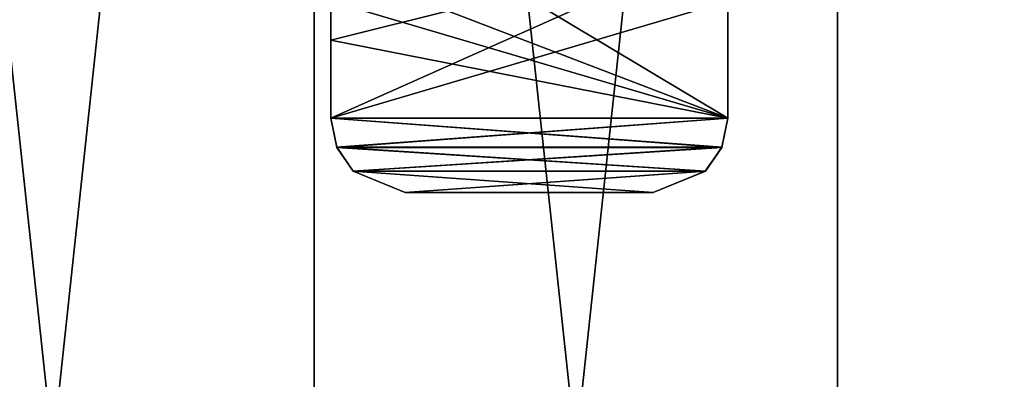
# Model space of a CAD drawing. Header units: millimetres. Extents: x -125 to 171, y -35 to 1363.
# Tile 93 of 256: x -4 to 8, y 70 to 74. Entities that reach past the tile are written whole.
import ezdxf

# ---------------------------------------------------------------- set-up
doc = ezdxf.new("R2010")
doc.units = ezdxf.units.MM
doc.header["$LTSCALE"] = 65.185185
for name, color, linetype in [('1067', 7, 'CONTINUOUS'), ('1071', 7, 'CONTINUOUS'), ('1080', 7, 'CONTINUOUS'), ('1100', 7, 'CONTINUOUS'), ('1119', 7, 'CONTINUOUS'), ('1129', 7, 'CONTINUOUS'), ('1130', 7, 'CONTINUOUS'), ('1139', 7, 'CONTINUOUS'), ('1140', 7, 'CONTINUOUS'), ('1141', 7, 'CONTINUOUS'), ('1142', 7, 'CONTINUOUS'), ('1143', 7, 'CONTINUOUS'), ('1176', 7, 'CONTINUOUS'), ('1177', 7, 'CONTINUOUS'), ('1180', 7, 'CONTINUOUS'), ('1181', 7, 'CONTINUOUS'), ('1401', 7, 'CONTINUOUS')]:
    doc.layers.add(name, color=color, linetype=linetype)

msp = doc.modelspace()

# ---------------------------------------------------------------- linework, layer by layer
at = {"layer": '1067', "linetype": 'CONTINUOUS'}
for points in [[(-3.471, 87, 7.208), (-5.879, 73.758, 5.426), (-6.255, 87, 4.988), (-3.471, 87, 7.208)], [(-4.83, 71.7, 6.377), (-5.879, 73.758, 5.426), (-3.471, 87, 7.208), (-4.83, 71.7, 6.377)], [(-4.765, 71.7, 6.426), (-4.83, 71.7, 6.377), (-3.471, 87, 7.208), (-4.765, 71.7, 6.426)], [(-4.7, 71.7, 6.474), (-4.765, 71.7, 6.426), (-3.471, 87, 7.208), (-4.7, 71.7, 6.474)], [(-4.2, 76.733, 6.809), (-4.7, 71.7, 6.474), (-3.471, 87, 7.208), (-4.2, 76.733, 6.809)]]:
    msp.add_3dface(points, dxfattribs=at)
at = {"layer": '1071', "linetype": 'CONTINUOUS'}
for points in [[(-6.327, 39.5, 17.384), (0, 39.5, 18.5), (-6.327, 98.5, 17.384), (-6.327, 39.5, 17.384)], [(-6.327, 98.5, 17.384), (0, 39.5, 18.5), (0, 98.5, 18.5), (-6.327, 98.5, 17.384)], [(0, 39.5, -18.5), (-6.327, 39.5, -17.384), (0, 98.5, -18.5), (0, 39.5, -18.5)], [(0, 98.5, -18.5), (-6.327, 39.5, -17.384), (-6.327, 98.5, -17.384), (0, 98.5, -18.5)]]:
    msp.add_3dface(points, dxfattribs=at)
at = {"layer": '1080', "linetype": 'CONTINUOUS'}
for points in [[(0, 98.5, 18.5), (0, 39.5, 18.5), (6.327, 39.5, 17.384), (0, 98.5, 18.5)], [(0, 39.5, -18.5), (0, 98.5, -18.5), (6.327, 98.5, -17.384), (0, 39.5, -18.5)], [(6.327, 39.5, -17.384), (0, 39.5, -18.5), (6.327, 98.5, -17.384), (6.327, 39.5, -17.384)], [(0, 98.5, 18.5), (6.327, 39.5, 17.384), (6.327, 98.5, 17.384), (0, 98.5, 18.5)], [(11.892, 39.5, -14.172), (6.327, 39.5, -17.384), (11.892, 98.5, -14.172), (11.892, 39.5, -14.172)], [(11.892, 98.5, -14.172), (6.327, 39.5, -17.384), (6.327, 98.5, -17.384), (11.892, 98.5, -14.172)], [(6.327, 39.5, 17.384), (11.892, 39.5, 14.172), (6.327, 98.5, 17.384), (6.327, 39.5, 17.384)], [(6.327, 98.5, 17.384), (11.892, 39.5, 14.172), (11.892, 98.5, 14.172), (6.327, 98.5, 17.384)]]:
    msp.add_3dface(points, dxfattribs=at)
at = {"layer": '1100', "linetype": 'CONTINUOUS'}
for points in [[(0.2, 74.844, -7.997), (0.2, 73.945, -8.477), (5, 75.148, -7.805), (0.2, 74.844, -7.997)], [(0.2, 73, -8.856), (5, 73, -8.856), (5, 75.148, -7.805), (0.2, 73, -8.856)], [(0.2, 73.945, -8.477), (0.2, 73, -8.856), (5, 75.148, -7.805), (0.2, 73.945, -8.477)], [(0.271, 72.649, -8.967), (5, 73, -8.856), (0.2, 73, -8.856), (0.271, 72.649, -8.967)], [(4.929, 72.649, -8.967), (5, 73, -8.856), (0.271, 72.649, -8.967), (4.929, 72.649, -8.967)], [(0.469, 72.358, -9.048), (4.929, 72.649, -8.967), (0.271, 72.649, -8.967), (0.469, 72.358, -9.048)], [(4.731, 72.358, -9.048), (4.929, 72.649, -8.967), (0.469, 72.358, -9.048), (4.731, 72.358, -9.048)], [(1.1, 72.1, -9.111), (4.731, 72.358, -9.048), (0.469, 72.358, -9.048), (1.1, 72.1, -9.111)], [(4.1, 72.1, -9.111), (4.731, 72.358, -9.048), (1.1, 72.1, -9.111), (4.1, 72.1, -9.111)]]:
    msp.add_3dface(points, dxfattribs=at)
at = {"layer": '1119', "linetype": 'CONTINUOUS'}
for points in [[(5, 73, 7.416), (4.928, 72.647, 7.549), (5, 73, 8.856), (5, 73, 7.416)], [(5, 73, 8.856), (4.928, 72.647, 7.549), (4.929, 72.649, 8.967), (5, 73, 8.856)], [(4.928, 72.647, 7.549), (4.729, 72.357, 7.645), (4.731, 72.358, 9.048), (4.928, 72.647, 7.549)], [(4.929, 72.649, 8.967), (4.928, 72.647, 7.549), (4.731, 72.358, 9.048), (4.929, 72.649, 8.967)], [(4.1, 72.1, 7.719), (4.1, 72.1, 9.111), (4.731, 72.358, 9.048), (4.1, 72.1, 7.719)], [(4.729, 72.357, 7.645), (4.1, 72.1, 7.719), (4.731, 72.358, 9.048), (4.729, 72.357, 7.645)]]:
    msp.add_3dface(points, dxfattribs=at)
at = {"layer": '1129', "linetype": 'CONTINUOUS'}
for points in [[(5, 73, -7.416), (4.929, 72.649, -8.967), (4.928, 72.647, -7.549), (5, 73, -7.416)], [(5, 73, -8.856), (4.929, 72.649, -8.967), (5, 73, -8.136), (5, 73, -8.856)], [(5, 73, -8.136), (4.929, 72.649, -8.967), (5, 73, -7.416), (5, 73, -8.136)], [(4.928, 72.647, -7.549), (4.731, 72.358, -9.048), (4.729, 72.357, -7.645), (4.928, 72.647, -7.549)], [(4.929, 72.649, -8.967), (4.731, 72.358, -9.048), (4.928, 72.647, -7.549), (4.929, 72.649, -8.967)], [(4.731, 72.358, -9.048), (4.1, 72.1, -9.111), (4.729, 72.357, -7.645), (4.731, 72.358, -9.048)], [(4.729, 72.357, -7.645), (4.1, 72.1, -9.111), (4.1, 72.1, -8.415), (4.729, 72.357, -7.645)], [(4.1, 72.1, -7.719), (4.729, 72.357, -7.645), (4.1, 72.1, -8.415), (4.1, 72.1, -7.719)]]:
    msp.add_3dface(points, dxfattribs=at)
at = {"layer": '1130', "linetype": 'CONTINUOUS'}
for points in [[(5, 75.148, -7.805), (5, 73, -8.856), (5, 73, -8.136), (5, 75.148, -7.805)], [(5, 75.148, -7.805), (5, 73, -8.136), (5, 73, -7.416), (5, 75.148, -7.805)], [(5, 75.148, -7.805), (5, 73, -7.416), (5, 74.417, -6.67), (5, 75.148, -7.805)]]:
    msp.add_3dface(points, dxfattribs=at)
at = {"layer": '1139', "linetype": 'CONTINUOUS'}
for points in [[(5, 73, 7.416), (5, 73, 8.856), (5, 75.148, 7.805), (5, 73, 7.416)], [(5, 73, 7.416), (5, 75.148, 7.805), (5, 74.417, 6.67), (5, 73, 7.416)]]:
    msp.add_3dface(points, dxfattribs=at)
at = {"layer": '1140', "linetype": 'CONTINUOUS'}
for points in [[(5, 73, 7.416), (5, 74.417, 6.67), (0.2, 73, 7.416), (5, 73, 7.416)], [(0.2, 73, 7.416), (5, 74.417, 6.67), (0.2, 74.417, 6.67), (0.2, 73, 7.416)], [(0.272, 72.647, 7.549), (5, 73, 7.416), (0.2, 73, 7.416), (0.272, 72.647, 7.549)], [(4.928, 72.647, 7.549), (5, 73, 7.416), (0.272, 72.647, 7.549), (4.928, 72.647, 7.549)], [(0.471, 72.357, 7.645), (4.928, 72.647, 7.549), (0.272, 72.647, 7.549), (0.471, 72.357, 7.645)], [(4.729, 72.357, 7.645), (4.928, 72.647, 7.549), (0.471, 72.357, 7.645), (4.729, 72.357, 7.645)], [(1.1, 72.1, 7.719), (4.729, 72.357, 7.645), (0.471, 72.357, 7.645), (1.1, 72.1, 7.719)], [(4.1, 72.1, 7.719), (4.729, 72.357, 7.645), (1.1, 72.1, 7.719), (4.1, 72.1, 7.719)]]:
    msp.add_3dface(points, dxfattribs=at)
at = {"layer": '1141', "linetype": 'CONTINUOUS'}
for points in [[(4.1, 72.1, 9.111), (4.1, 72.1, 7.719), (1.1, 72.1, 9.111), (4.1, 72.1, 9.111)], [(4.1, 72.1, 7.719), (1.1, 72.1, 7.719), (1.1, 72.1, 9.111), (4.1, 72.1, 7.719)]]:
    msp.add_3dface(points, dxfattribs=at)
at = {"layer": '1142', "linetype": 'CONTINUOUS'}
for points in [[(0.272, 72.647, 7.549), (0.2, 73, 7.416), (0.271, 72.649, 8.967), (0.272, 72.647, 7.549)], [(0.2, 73, 7.416), (0.2, 73, 8.856), (0.271, 72.649, 8.967), (0.2, 73, 7.416)], [(0.469, 72.358, 9.048), (0.272, 72.647, 7.549), (0.271, 72.649, 8.967), (0.469, 72.358, 9.048)], [(0.471, 72.357, 7.645), (0.272, 72.647, 7.549), (0.469, 72.358, 9.048), (0.471, 72.357, 7.645)], [(1.1, 72.1, 9.111), (0.471, 72.357, 7.645), (0.469, 72.358, 9.048), (1.1, 72.1, 9.111)], [(1.1, 72.1, 7.719), (0.471, 72.357, 7.645), (1.1, 72.1, 9.111), (1.1, 72.1, 7.719)]]:
    msp.add_3dface(points, dxfattribs=at)
at = {"layer": '1143', "linetype": 'CONTINUOUS'}
for points in [[(0.2, 74.844, 7.997), (0.2, 73, 7.416), (0.2, 74.417, 6.67), (0.2, 74.844, 7.997)], [(0.2, 73, 7.416), (0.2, 74.844, 7.997), (0.2, 73.945, 8.477), (0.2, 73, 7.416)], [(0.2, 73, 8.856), (0.2, 73, 7.416), (0.2, 73.945, 8.477), (0.2, 73, 8.856)]]:
    msp.add_3dface(points, dxfattribs=at)
at = {"layer": '1176', "linetype": 'CONTINUOUS'}
for points in [[(4.1, 72.1, -9.111), (1.1, 72.1, -9.111), (1.1, 72.1, -7.719), (4.1, 72.1, -9.111)], [(4.1, 72.1, -8.415), (4.1, 72.1, -9.111), (1.1, 72.1, -7.719), (4.1, 72.1, -8.415)], [(4.1, 72.1, -7.719), (4.1, 72.1, -8.415), (1.1, 72.1, -7.719), (4.1, 72.1, -7.719)]]:
    msp.add_3dface(points, dxfattribs=at)
at = {"layer": '1177', "linetype": 'CONTINUOUS'}
for points in [[(5, 74.417, -6.67), (5, 73, -7.416), (0.2, 74.417, -6.67), (5, 74.417, -6.67)], [(0.2, 74.417, -6.67), (5, 73, -7.416), (0.2, 73, -7.416), (0.2, 74.417, -6.67)], [(5, 73, -7.416), (4.928, 72.647, -7.549), (0.2, 73, -7.416), (5, 73, -7.416)], [(0.2, 73, -7.416), (4.928, 72.647, -7.549), (0.272, 72.647, -7.549), (0.2, 73, -7.416)], [(4.928, 72.647, -7.549), (4.729, 72.357, -7.645), (0.272, 72.647, -7.549), (4.928, 72.647, -7.549)], [(0.272, 72.647, -7.549), (4.729, 72.357, -7.645), (0.471, 72.357, -7.645), (0.272, 72.647, -7.549)], [(4.729, 72.357, -7.645), (4.1, 72.1, -7.719), (0.471, 72.357, -7.645), (4.729, 72.357, -7.645)], [(4.1, 72.1, -7.719), (1.1, 72.1, -7.719), (0.471, 72.357, -7.645), (4.1, 72.1, -7.719)]]:
    msp.add_3dface(points, dxfattribs=at)
at = {"layer": '1180', "linetype": 'CONTINUOUS'}
for points in [[(0.2, 74.844, -7.997), (0.2, 75.298, -7.997), (0.2, 73, -7.416), (0.2, 74.844, -7.997)], [(0.2, 75.298, -7.997), (0.2, 74.417, -6.67), (0.2, 73, -7.416), (0.2, 75.298, -7.997)], [(0.2, 73.945, -8.477), (0.2, 74.844, -7.997), (0.2, 73, -7.416), (0.2, 73.945, -8.477)], [(0.2, 73, -8.856), (0.2, 73.945, -8.477), (0.2, 73, -7.416), (0.2, 73, -8.856)]]:
    msp.add_3dface(points, dxfattribs=at)
at = {"layer": '1181', "linetype": 'CONTINUOUS'}
for points in [[(0.271, 72.649, -8.967), (0.2, 73, -8.856), (0.272, 72.647, -7.549), (0.271, 72.649, -8.967)], [(0.2, 73, -8.856), (0.2, 73, -7.416), (0.272, 72.647, -7.549), (0.2, 73, -8.856)], [(0.469, 72.358, -9.048), (0.271, 72.649, -8.967), (0.272, 72.647, -7.549), (0.469, 72.358, -9.048)], [(0.469, 72.358, -9.048), (0.272, 72.647, -7.549), (0.471, 72.357, -7.645), (0.469, 72.358, -9.048)], [(1.1, 72.1, -9.111), (0.469, 72.358, -9.048), (1.1, 72.1, -7.719), (1.1, 72.1, -9.111)], [(1.1, 72.1, -7.719), (0.469, 72.358, -9.048), (0.471, 72.357, -7.645), (1.1, 72.1, -7.719)]]:
    msp.add_3dface(points, dxfattribs=at)
at = {"layer": '1401', "linetype": 'CONTINUOUS'}
for points in [[(5, 73, 8.856), (1.538, 75.078, 7.851), (5, 75.148, 7.805), (5, 73, 8.856)], [(0.2, 74.844, 7.997), (1.538, 75.078, 7.851), (5, 73, 8.856), (0.2, 74.844, 7.997)], [(0.2, 74.844, 7.997), (5, 73, 8.856), (0.2, 73.945, 8.477), (0.2, 74.844, 7.997)], [(5, 73, 8.856), (0.2, 73, 8.856), (0.2, 73.945, 8.477), (5, 73, 8.856)], [(5, 73, 8.856), (4.929, 72.649, 8.967), (0.2, 73, 8.856), (5, 73, 8.856)], [(0.2, 73, 8.856), (4.929, 72.649, 8.967), (0.271, 72.649, 8.967), (0.2, 73, 8.856)], [(4.929, 72.649, 8.967), (4.731, 72.358, 9.048), (0.271, 72.649, 8.967), (4.929, 72.649, 8.967)], [(4.731, 72.358, 9.048), (0.469, 72.358, 9.048), (0.271, 72.649, 8.967), (4.731, 72.358, 9.048)], [(4.731, 72.358, 9.048), (4.1, 72.1, 9.111), (0.469, 72.358, 9.048), (4.731, 72.358, 9.048)], [(4.1, 72.1, 9.111), (1.1, 72.1, 9.111), (0.469, 72.358, 9.048), (4.1, 72.1, 9.111)]]:
    msp.add_3dface(points, dxfattribs=at)

doc.saveas('drawing.dxf')
